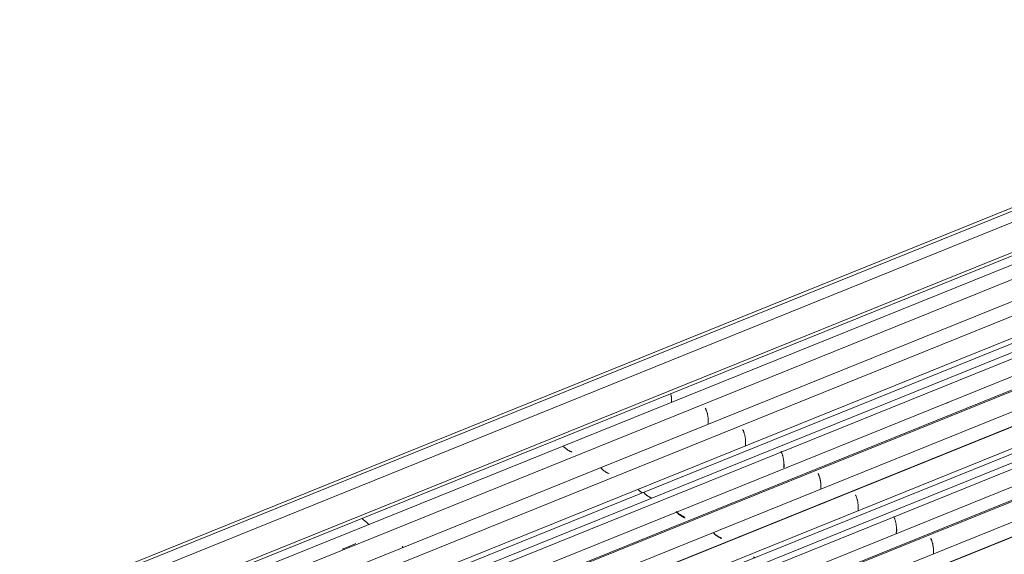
# Model space of a CAD drawing. Header units: metres. Extents: x -16.8 to 29.9, y -11.9 to 37.1.
# Tile 179 of 202: x -12 to -8.5, y 26.8 to 28.7. Entities that reach past the tile are written whole.
import ezdxf

# ---------------------------------------------------------------- set-up
doc = ezdxf.new("R2010")
doc.units = ezdxf.units.M
doc.layers.add('A-GLAZ-CWMG', color=7, linetype='Continuous', lineweight=5)
doc.layers.add('A-ROOF-OTLN', color=7, linetype='Continuous', lineweight=5)

# ---------------------------------------------------------------- blocks, each defined once
blk = doc.blocks.new('FP_87-EXPLODE')
at = {"layer": 'A-GLAZ-CWMG'}
blk.add_line((-5.5421, 28.1025), (-11.8756, 25.5428), dxfattribs=at)
blk = doc.blocks.new('FP_89-EXPLODE')
at = {"layer": 'A-GLAZ-CWMG'}
blk.add_line((-5.6717, 28.177), (-12.0049, 25.6175), dxfattribs=at)
at = {"layer": 'A-GLAZ-CWMG', "color": 9, "true_color": 0xc0c0c0}
for p, q in [((-8.7946, 26.8968), (-8.7939, 26.8953)), ((-8.7939, 26.8953), (-8.7932, 26.8938)), ((-8.7932, 26.8938), (-8.7924, 26.8922)), ((-8.7924, 26.8922), (-8.7918, 26.8905)), ((-8.7918, 26.8905), (-8.7911, 26.8887)), ((-8.7911, 26.8887), (-8.7905, 26.8869)), ((-8.7905, 26.8869), (-8.7898, 26.8851)), ((-8.7898, 26.8851), (-8.7893, 26.8831)), ((-8.7893, 26.8831), (-8.7887, 26.8812)), ((-8.7887, 26.8812), (-8.7882, 26.8792)), ((-8.7882, 26.8792), (-8.7877, 26.8771)), ((-8.7877, 26.8771), (-8.7873, 26.875)), ((-8.7873, 26.875), (-8.7869, 26.8728)), ((-8.7869, 26.8728), (-8.7865, 26.8706)), ((-8.7865, 26.8706), (-8.7862, 26.8684)), ((-8.7862, 26.8684), (-8.7859, 26.8661)), ((-8.7859, 26.8661), (-8.7857, 26.8638)), ((-8.7857, 26.8638), (-8.7855, 26.8615)), ((-8.7855, 26.8445), (-8.7857, 26.842)), ((-8.7855, 26.8615), (-8.7853, 26.8591)), ((-8.7854, 26.847), (-8.7855, 26.8445)), ((-8.7852, 26.8494), (-8.7854, 26.847)), ((-8.7853, 26.8591), (-8.7852, 26.8567)), ((-8.7852, 26.8567), (-8.7852, 26.8543)), ((-8.7852, 26.8543), (-8.7852, 26.8519)), ((-8.7852, 26.8519), (-8.7852, 26.8494))]:
    blk.add_line(p, q, dxfattribs=at)
blk = doc.blocks.new('FP_91-EXPLODE')
at = {"layer": 'A-GLAZ-CWMG'}
blk.add_line((-5.7861, 28.2392), (-12.0536, 25.7062), dxfattribs=at)
at = {"layer": 'A-GLAZ-CWMG', "color": 9, "true_color": 0xc0c0c0}
for p, q in [((-8.9132, 26.9194), (-8.9133, 26.9176)), ((-8.913, 26.9212), (-8.9132, 26.9194)), ((-8.9129, 26.923), (-8.913, 26.9212)), ((-8.9129, 26.9285), (-8.9128, 26.9267)), ((-8.9128, 26.9267), (-8.9129, 26.9249)), ((-8.9129, 26.9249), (-8.9129, 26.923))]:
    blk.add_line(p, q, dxfattribs=at)
blk = doc.blocks.new('Rectangular Mullion - Telha Fibrocimento - Ondulada-V76-EXPLODE')
at = {"layer": 'A-GLAZ-CWMG'}
for p, q in [((-5.8515, 28.2664), (-12.1082, 25.7377)), ((-5.6103, 28.1259), (-11.8658, 25.5978))]:
    blk.add_line(p, q, dxfattribs=at)
for name in ['FP_91-EXPLODE', 'FP_89-EXPLODE', 'FP_87-EXPLODE']:
    blk.add_blockref(name, (0, 0), dxfattribs=at)
blk = doc.blocks.new('Rectangular Mullion - Telha Fibrocimento - Ondulada-1910061-EXPLODE')
blk.add_blockref('Rectangular Mullion - Telha Fibrocimento - Ondulada-V76-EXPLODE', (0, 0))
blk = doc.blocks.new('FP_100-EXPLODE')
at = {"layer": 'A-GLAZ-CWMG', "color": 9, "true_color": 0xc0c0c0}
for p, q in [((-6.1028, 27.784), (-6.1042, 27.7848)), ((-6.1014, 27.7833), (-6.1028, 27.784)), ((-6.0999, 27.7827), (-6.1014, 27.7833)), ((-9.0194, 26.6065), (-9.0208, 26.6072)), ((-9.018, 26.6058), (-9.0194, 26.6065)), ((-9.0165, 26.6051), (-9.018, 26.6058)), ((-9.0151, 26.6044), (-9.0165, 26.6051))]:
    blk.add_line(p, q, dxfattribs=at)
blk = doc.blocks.new('FP_101-EXPLODE')
at = {"layer": 'A-GLAZ-CWMG'}
blk.add_line((-5.5456, 28.1001), (-11.8129, 25.5672), dxfattribs=at)
blk = doc.blocks.new('FP_103-EXPLODE')
at = {"layer": 'A-GLAZ-CWMG'}
blk.add_line((-5.6693, 28.1738), (-12.0007, 25.615), dxfattribs=at)
at = {"layer": 'A-GLAZ-CWMG', "color": 9, "true_color": 0xc0c0c0}
for p, q in [((-8.7944, 26.8948), (-8.7936, 26.8934)), ((-8.7936, 26.8934), (-8.7929, 26.892)), ((-8.7929, 26.892), (-8.7923, 26.8905)), ((-8.7923, 26.8905), (-8.7916, 26.8889)), ((-8.7916, 26.8889), (-8.7909, 26.8873)), ((-8.7909, 26.8873), (-8.7903, 26.8856)), ((-8.7903, 26.8856), (-8.7897, 26.8838)), ((-8.7897, 26.8838), (-8.7892, 26.882)), ((-8.7892, 26.882), (-8.7886, 26.8802)), ((-8.7886, 26.8802), (-8.7881, 26.8783)), ((-8.7881, 26.8783), (-8.7876, 26.8763)), ((-8.7876, 26.8763), (-8.7872, 26.8743)), ((-8.7872, 26.8743), (-8.7868, 26.8723)), ((-8.7868, 26.8723), (-8.7864, 26.8702)), ((-8.7864, 26.8702), (-8.786, 26.8681)), ((-8.786, 26.8681), (-8.7858, 26.866)), ((-8.7858, 26.866), (-8.7855, 26.8638)), ((-8.7855, 26.8638), (-8.7853, 26.8616)), ((-8.7853, 26.8616), (-8.7851, 26.8593)), ((-8.7851, 26.8454), (-8.7853, 26.8431)), ((-8.7851, 26.8593), (-8.785, 26.8571)), ((-8.785, 26.8478), (-8.7851, 26.8454)), ((-8.785, 26.8571), (-8.7849, 26.8548)), ((-8.7849, 26.8501), (-8.785, 26.8478)), ((-8.7849, 26.8548), (-8.7849, 26.8525)), ((-8.7849, 26.8525), (-8.7849, 26.8501))]:
    blk.add_line(p, q, dxfattribs=at)
blk = doc.blocks.new('FP_105-EXPLODE')
at = {"layer": 'A-GLAZ-CWMG'}
blk.add_line((-5.8021, 28.2541), (-12.1372, 25.6938), dxfattribs=at)
at = {"layer": 'A-GLAZ-CWMG', "color": 9, "true_color": 0xc0c0c0}
for p, q in [((-8.9235, 26.9731), (-8.9227, 26.9715)), ((-8.9227, 26.9715), (-8.9219, 26.9698)), ((-8.9219, 26.9698), (-8.9212, 26.9681)), ((-8.9212, 26.9681), (-8.9205, 26.9663)), ((-8.9205, 26.9663), (-8.9198, 26.9644)), ((-8.9198, 26.9644), (-8.9191, 26.9625)), ((-8.9191, 26.9625), (-8.9185, 26.9605)), ((-8.9185, 26.9605), (-8.9179, 26.9585)), ((-8.9179, 26.9585), (-8.9173, 26.9564)), ((-8.9173, 26.9564), (-8.9168, 26.9542)), ((-8.9168, 26.9542), (-8.9163, 26.952)), ((-8.9163, 26.952), (-8.9158, 26.9498)), ((-8.9158, 26.9498), (-8.9154, 26.9475)), ((-8.9154, 26.9475), (-8.9151, 26.9452)), ((-8.9151, 26.9452), (-8.9147, 26.9428)), ((-8.9147, 26.9428), (-8.9145, 26.9404)), ((-8.9145, 26.9404), (-8.9142, 26.9379)), ((-8.9142, 26.9379), (-8.914, 26.9355)), ((-8.914, 26.9355), (-8.9139, 26.933)), ((-8.9143, 26.9176), (-8.9146, 26.9149)), ((-8.9141, 26.9202), (-8.9143, 26.9176)), ((-8.9139, 26.9228), (-8.9141, 26.9202)), ((-8.9139, 26.933), (-8.9138, 26.9304)), ((-8.9138, 26.9279), (-8.9139, 26.9253)), ((-8.9139, 26.9253), (-8.9139, 26.9228)), ((-8.9138, 26.9304), (-8.9138, 26.9279))]:
    blk.add_line(p, q, dxfattribs=at)
blk = doc.blocks.new('FP_107-EXPLODE')
at = {"layer": 'A-GLAZ-CWMG'}
blk.add_line((-5.9332, 28.3282), (-12.2667, 25.7686), dxfattribs=at)
at = {"layer": 'A-GLAZ-CWMG', "color": 9, "true_color": 0xc0c0c0}
for p, q in [((-9.0564, 27.0483), (-9.0557, 27.0469)), ((-9.0557, 27.0469), (-9.055, 27.0454)), ((-9.055, 27.0454), (-9.0543, 27.0438)), ((-9.0543, 27.0438), (-9.0536, 27.0421)), ((-9.0536, 27.0421), (-9.0529, 27.0404)), ((-9.0529, 27.0404), (-9.0523, 27.0387)), ((-9.0523, 27.0387), (-9.0516, 27.0369)), ((-9.0516, 27.0369), (-9.0511, 27.035)), ((-9.0511, 27.035), (-9.0505, 27.0331)), ((-9.0505, 27.0331), (-9.05, 27.0311)), ((-9.05, 27.0311), (-9.0495, 27.0291)), ((-9.0495, 27.0291), (-9.049, 27.027)), ((-9.049, 27.027), (-9.0486, 27.0249)), ((-9.0486, 27.0249), (-9.0482, 27.0228)), ((-9.0482, 27.0228), (-9.0479, 27.0206)), ((-9.0479, 27.0206), (-9.0476, 27.0183)), ((-9.0476, 27.0183), (-9.0473, 27.0161)), ((-9.0473, 27.0161), (-9.0471, 27.0138)), ((-9.0471, 27.0138), (-9.0469, 27.0115)), ((-9.0469, 27.0115), (-9.0468, 27.0091)), ((-9.0468, 27.0091), (-9.0467, 27.0068)), ((-9.0467, 27.0068), (-9.0467, 27.0044)), ((-9.0467, 27.0044), (-9.0467, 27.002)), ((-9.0471, 26.9947), (-9.0473, 26.9923)), ((-9.0469, 26.9971), (-9.0471, 26.9947)), ((-9.0468, 26.9996), (-9.0469, 26.9971)), ((-9.0467, 27.002), (-9.0468, 26.9996))]:
    blk.add_line(p, q, dxfattribs=at)
blk = doc.blocks.new('FP_108-EXPLODE')
at = {"layer": 'A-GLAZ-CWMG', "color": 9, "true_color": 0xc0c0c0}
for p, q in [((-9.5489, 26.9146), (-9.5498, 26.9156)), ((-9.5479, 26.9136), (-9.5489, 26.9146)), ((-9.5468, 26.9126), (-9.5479, 26.9136)), ((-9.5458, 26.9116), (-9.5468, 26.9126)), ((-9.5447, 26.9106), (-9.5458, 26.9116)), ((-9.5435, 26.9096), (-9.5447, 26.9106)), ((-9.5424, 26.9087), (-9.5435, 26.9096)), ((-9.5412, 26.9077), (-9.5424, 26.9087)), ((-9.54, 26.9068), (-9.5412, 26.9077)), ((-9.5387, 26.9059), (-9.54, 26.9068)), ((-9.5375, 26.905), (-9.5387, 26.9059)), ((-9.5362, 26.9041), (-9.5375, 26.905)), ((-9.5349, 26.9032), (-9.5362, 26.9041)), ((-9.5335, 26.9024), (-9.5349, 26.9032)), ((-9.5322, 26.9016), (-9.5335, 26.9024)), ((-9.5308, 26.9008), (-9.5322, 26.9016)), ((-9.5294, 26.9), (-9.5308, 26.9008)), ((-9.528, 26.8993), (-9.5294, 26.9)), ((-9.5265, 26.8986), (-9.528, 26.8993)), ((-9.5251, 26.8979), (-9.5265, 26.8986)), ((-9.5236, 26.8973), (-9.5251, 26.8979)), ((-9.5221, 26.8967), (-9.5236, 26.8973))]:
    blk.add_line(p, q, dxfattribs=at)
blk = doc.blocks.new('FP_109-EXPLODE')
at = {"layer": 'A-GLAZ-CWMG'}
blk.add_line((-6.0627, 28.4028), (-12.396, 25.8432), dxfattribs=at)
at = {"layer": 'A-GLAZ-CWMG', "color": 9, "true_color": 0xc0c0c0}
for p, q in [((-9.1865, 27.1232), (-9.1858, 27.1218)), ((-9.1858, 27.1218), (-9.185, 27.1203)), ((-9.185, 27.1203), (-9.1843, 27.1187)), ((-9.1843, 27.1187), (-9.1836, 27.1171)), ((-9.1836, 27.1171), (-9.183, 27.1154)), ((-9.183, 27.1154), (-9.1823, 27.1137)), ((-9.1823, 27.1137), (-9.1817, 27.1119)), ((-9.1817, 27.1119), (-9.1811, 27.1101)), ((-9.1811, 27.1101), (-9.1806, 27.1082)), ((-9.1806, 27.1082), (-9.18, 27.1062)), ((-9.18, 27.1062), (-9.1795, 27.1042)), ((-9.1795, 27.1042), (-9.1791, 27.1022)), ((-9.1791, 27.1022), (-9.1786, 27.1001)), ((-9.1786, 27.1001), (-9.1782, 27.0979)), ((-9.1782, 27.0979), (-9.1779, 27.0958)), ((-9.1779, 27.0958), (-9.1776, 27.0936)), ((-9.1776, 27.0936), (-9.1773, 27.0913)), ((-9.1773, 27.0913), (-9.1771, 27.089)), ((-9.1771, 27.089), (-9.1769, 27.0867)), ((-9.1768, 27.0725), (-9.177, 27.0701)), ((-9.1769, 27.0867), (-9.1768, 27.0844)), ((-9.1768, 27.0844), (-9.1767, 27.0821)), ((-9.1767, 27.0749), (-9.1768, 27.0725)), ((-9.1767, 27.0821), (-9.1766, 27.0797)), ((-9.1766, 27.0797), (-9.1767, 27.0773)), ((-9.1767, 27.0773), (-9.1767, 27.0749)), ((-9.177, 27.0701), (-9.1772, 27.0676))]:
    blk.add_line(p, q, dxfattribs=at)
blk = doc.blocks.new('FP_110-EXPLODE')
at = {"layer": 'A-GLAZ-CWMG', "color": 9, "true_color": 0xc0c0c0}
for p, q in [((-9.6784, 26.9894), (-9.6794, 26.9904)), ((-9.6774, 26.9885), (-9.6784, 26.9894)), ((-9.6764, 26.9875), (-9.6774, 26.9885)), ((-9.6754, 26.9865), (-9.6764, 26.9875)), ((-9.6743, 26.9856), (-9.6754, 26.9865)), ((-9.6732, 26.9846), (-9.6743, 26.9856)), ((-9.6721, 26.9837), (-9.6732, 26.9846)), ((-9.671, 26.9827), (-9.6721, 26.9837)), ((-9.6698, 26.9818), (-9.671, 26.9827)), ((-9.6686, 26.9809), (-9.6698, 26.9818)), ((-9.6674, 26.9801), (-9.6686, 26.9809)), ((-9.6661, 26.9792), (-9.6674, 26.9801)), ((-9.6649, 26.9784), (-9.6661, 26.9792)), ((-9.6636, 26.9775), (-9.6649, 26.9784)), ((-9.6623, 26.9768), (-9.6636, 26.9775)), ((-9.6609, 26.976), (-9.6623, 26.9768)), ((-9.6596, 26.9752), (-9.6609, 26.976)), ((-9.6582, 26.9745), (-9.6596, 26.9752)), ((-9.6568, 26.9738), (-9.6582, 26.9745)), ((-9.6554, 26.9732), (-9.6568, 26.9738)), ((-9.654, 26.9725), (-9.6554, 26.9732)), ((-9.6526, 26.9719), (-9.654, 26.9725)), ((-9.6511, 26.9714), (-9.6526, 26.9719))]:
    blk.add_line(p, q, dxfattribs=at)
blk = doc.blocks.new('FP_111-EXPLODE')
at = {"layer": 'A-GLAZ-CWMG'}
blk.add_line((-6.1771, 28.4649), (-12.4446, 25.9319), dxfattribs=at)
at = {"layer": 'A-GLAZ-CWMG', "color": 9, "true_color": 0xc0c0c0}
for p, q in [((-9.3045, 27.145), (-9.3047, 27.1432)), ((-9.3044, 27.1469), (-9.3045, 27.145)), ((-9.3043, 27.1488), (-9.3044, 27.1469)), ((-9.3043, 27.1543), (-9.3042, 27.1524)), ((-9.3042, 27.1524), (-9.3043, 27.1506)), ((-9.3043, 27.1506), (-9.3043, 27.1488))]:
    blk.add_line(p, q, dxfattribs=at)
blk = doc.blocks.new('FP_112-EXPLODE')
at = {"layer": 'A-GLAZ-CWMG', "color": 9, "true_color": 0xc0c0c0}
for p, q in [((-9.7909, 27.0547), (-9.7919, 27.0557)), ((-9.79, 27.0537), (-9.7909, 27.0547)), ((-9.789, 27.0527), (-9.79, 27.0537)), ((-9.7879, 27.0517), (-9.789, 27.0527)), ((-9.7869, 27.0507), (-9.7879, 27.0517)), ((-9.7858, 27.0498), (-9.7869, 27.0507)), ((-9.7847, 27.0488), (-9.7858, 27.0498)), ((-9.7836, 27.0479), (-9.7847, 27.0488)), ((-9.7824, 27.047), (-9.7836, 27.0479)), ((-9.7812, 27.046), (-9.7824, 27.047)), ((-9.78, 27.0452), (-9.7812, 27.046)), ((-9.7787, 27.0443), (-9.78, 27.0452)), ((-9.7775, 27.0434), (-9.7787, 27.0443)), ((-9.7762, 27.0426), (-9.7775, 27.0434)), ((-9.7749, 27.0418), (-9.7762, 27.0426)), ((-9.7735, 27.041), (-9.7749, 27.0418)), ((-9.7722, 27.0402), (-9.7735, 27.041)), ((-9.7708, 27.0395), (-9.7722, 27.0402)), ((-9.7694, 27.0388), (-9.7708, 27.0395)), ((-9.768, 27.0381), (-9.7694, 27.0388)), ((-9.7666, 27.0374), (-9.768, 27.0381)), ((-9.7652, 27.0368), (-9.7666, 27.0374)), ((-9.7637, 27.0362), (-9.7652, 27.0368))]:
    blk.add_line(p, q, dxfattribs=at)
blk = doc.blocks.new('Rectangular Mullion - Telha Fibrocimento - Ondulada-V96-EXPLODE')
at = {"layer": 'A-GLAZ-CWMG'}
for p, q in [((-6.2425, 28.4921), (-12.4993, 25.9635)), ((-6.0013, 28.3516), (-12.2568, 25.8235)), ((-5.8713, 28.2764), (-12.1266, 25.7483)), ((-5.7373, 28.197), (-11.9906, 25.6698))]:
    blk.add_line(p, q, dxfattribs=at)
for name in ['FP_111-EXPLODE', 'FP_109-EXPLODE', 'FP_107-EXPLODE', 'FP_105-EXPLODE', 'FP_112-EXPLODE', 'FP_103-EXPLODE', 'FP_110-EXPLODE', 'FP_101-EXPLODE', 'FP_108-EXPLODE', 'FP_100-EXPLODE']:
    blk.add_blockref(name, (0, 0), dxfattribs=at)
blk = doc.blocks.new('Rectangular Mullion - Telha Fibrocimento - Ondulada-1910062-EXPLODE')
blk.add_blockref('Rectangular Mullion - Telha Fibrocimento - Ondulada-V96-EXPLODE', (0, 0))
blk = doc.blocks.new('FP_120-EXPLODE')
at = {"layer": 'A-GLAZ-CWMG', "color": 9, "true_color": 0xc0c0c0}
for p, q in [((-6.4945, 28.0099), (-6.4959, 28.0107)), ((-6.493, 28.0092), (-6.4945, 28.0099)), ((-6.4916, 28.0085), (-6.493, 28.0092)), ((-6.4901, 28.0078), (-6.4916, 28.0085)), ((-9.4098, 26.8315), (-9.4112, 26.8323)), ((-9.4084, 26.8308), (-9.4098, 26.8315)), ((-9.4069, 26.8302), (-9.4084, 26.8308)), ((-9.4055, 26.8295), (-9.4069, 26.8302))]:
    blk.add_line(p, q, dxfattribs=at)
blk = doc.blocks.new('FP_121-EXPLODE')
at = {"layer": 'A-GLAZ-CWMG'}
blk.add_line((-5.9367, 28.3259), (-12.2039, 25.793), dxfattribs=at)
blk = doc.blocks.new('FP_122-EXPLODE')
at = {"layer": 'A-GLAZ-CWMG', "color": 9, "true_color": 0xc0c0c0}
for p, q in [((-9.55, 26.9154), (-9.5511, 26.9165)), ((-9.5489, 26.9144), (-9.55, 26.9154)), ((-9.5478, 26.9133), (-9.5489, 26.9144)), ((-9.5466, 26.9123), (-9.5478, 26.9133)), ((-9.5455, 26.9113), (-9.5466, 26.9123)), ((-9.5442, 26.9103), (-9.5455, 26.9113)), ((-9.543, 26.9093), (-9.5442, 26.9103)), ((-9.5417, 26.9083), (-9.543, 26.9093)), ((-9.5404, 26.9074), (-9.5417, 26.9083)), ((-9.5391, 26.9064), (-9.5404, 26.9074)), ((-9.5377, 26.9055), (-9.5391, 26.9064)), ((-9.5363, 26.9046), (-9.5377, 26.9055)), ((-9.5349, 26.9038), (-9.5363, 26.9046)), ((-9.5335, 26.9029), (-9.5349, 26.9038)), ((-9.532, 26.9021), (-9.5335, 26.9029)), ((-9.5305, 26.9014), (-9.532, 26.9021)), ((-9.529, 26.9006), (-9.5305, 26.9014)), ((-9.5275, 26.8999), (-9.529, 26.9006)), ((-9.526, 26.8992), (-9.5275, 26.8999)), ((-9.5245, 26.8986), (-9.526, 26.8992)), ((-9.5229, 26.898), (-9.5245, 26.8986)), ((-9.5213, 26.8974), (-9.5229, 26.898))]:
    blk.add_line(p, q, dxfattribs=at)
blk = doc.blocks.new('FP_123-EXPLODE')
at = {"layer": 'A-GLAZ-CWMG'}
blk.add_line((-6.0603, 28.3996), (-12.3917, 25.8408), dxfattribs=at)
at = {"layer": 'A-GLAZ-CWMG', "color": 9, "true_color": 0xc0c0c0}
for p, q in [((-9.1855, 27.1198), (-9.1848, 27.1184)), ((-9.1848, 27.1184), (-9.1841, 27.117)), ((-9.1841, 27.117), (-9.1835, 27.1155)), ((-9.1835, 27.1155), (-9.1828, 27.1139)), ((-9.1828, 27.1139), (-9.1822, 27.1123)), ((-9.1822, 27.1123), (-9.1816, 27.1106)), ((-9.1816, 27.1106), (-9.181, 27.1089)), ((-9.181, 27.1089), (-9.1804, 27.1071)), ((-9.1804, 27.1071), (-9.1799, 27.1052)), ((-9.1799, 27.1052), (-9.1794, 27.1034)), ((-9.1794, 27.1034), (-9.179, 27.1014)), ((-9.179, 27.1014), (-9.1785, 27.0995)), ((-9.1785, 27.0995), (-9.1781, 27.0975)), ((-9.1781, 27.0975), (-9.1778, 27.0954)), ((-9.1778, 27.0954), (-9.1774, 27.0933)), ((-9.1774, 27.0933), (-9.1772, 27.0912)), ((-9.1772, 27.0912), (-9.1769, 27.0891)), ((-9.1769, 27.0891), (-9.1767, 27.0869)), ((-9.1767, 27.0869), (-9.1766, 27.0847)), ((-9.1766, 27.0847), (-9.1764, 27.0824)), ((-9.1765, 27.0733), (-9.1766, 27.071)), ((-9.1764, 27.0756), (-9.1765, 27.0733)), ((-9.1764, 27.0824), (-9.1764, 27.0802)), ((-9.1764, 27.0802), (-9.1764, 27.0779)), ((-9.1764, 27.0779), (-9.1764, 27.0756)), ((-9.1766, 27.071), (-9.1767, 27.0687))]:
    blk.add_line(p, q, dxfattribs=at)
blk = doc.blocks.new('FP_124-EXPLODE')
at = {"layer": 'A-GLAZ-CWMG', "color": 9, "true_color": 0xc0c0c0}
for p, q in [((-9.6761, 26.9859), (-9.6771, 26.9869)), ((-9.6751, 26.9849), (-9.6761, 26.9859)), ((-9.6741, 26.9839), (-9.6751, 26.9849)), ((-9.6731, 26.9829), (-9.6741, 26.9839)), ((-9.672, 26.982), (-9.6731, 26.9829)), ((-9.6709, 26.981), (-9.672, 26.982)), ((-9.6697, 26.9801), (-9.6709, 26.981)), ((-9.6686, 26.9791), (-9.6697, 26.9801)), ((-9.6674, 26.9782), (-9.6686, 26.9791)), ((-9.6662, 26.9773), (-9.6674, 26.9782)), ((-9.6649, 26.9764), (-9.6662, 26.9773)), ((-9.6637, 26.9756), (-9.6649, 26.9764)), ((-9.6624, 26.9747), (-9.6637, 26.9756)), ((-9.6611, 26.9739), (-9.6624, 26.9747)), ((-9.6598, 26.9731), (-9.6611, 26.9739)), ((-9.6584, 26.9724), (-9.6598, 26.9731)), ((-9.6571, 26.9716), (-9.6584, 26.9724)), ((-9.6557, 26.9709), (-9.6571, 26.9716)), ((-9.6543, 26.9702), (-9.6557, 26.9709)), ((-9.6528, 26.9696), (-9.6543, 26.9702)), ((-9.6514, 26.9689), (-9.6528, 26.9696)), ((-9.65, 26.9683), (-9.6514, 26.9689)), ((-9.6485, 26.9678), (-9.65, 26.9683))]:
    blk.add_line(p, q, dxfattribs=at)
blk = doc.blocks.new('FP_125-EXPLODE')
at = {"layer": 'A-GLAZ-CWMG'}
blk.add_line((-6.1932, 28.4799), (-12.5282, 25.9196), dxfattribs=at)
at = {"layer": 'A-GLAZ-CWMG', "color": 9, "true_color": 0xc0c0c0}
for p, q in [((-8.7383, 27.3673), (-8.7318, 27.3704)), ((-9.3154, 27.1995), (-9.3146, 27.1979)), ((-9.3146, 27.1979), (-9.3138, 27.1963)), ((-9.3138, 27.1963), (-9.313, 27.1946)), ((-9.313, 27.1946), (-9.3123, 27.1929)), ((-9.3123, 27.1929), (-9.3116, 27.191)), ((-9.3116, 27.191), (-9.3109, 27.1891)), ((-9.3109, 27.1891), (-9.3103, 27.1872)), ((-9.3103, 27.1872), (-9.3097, 27.1852)), ((-9.3097, 27.1852), (-9.3091, 27.1831)), ((-9.3091, 27.1831), (-9.3085, 27.181)), ((-9.3085, 27.181), (-9.308, 27.1788)), ((-9.308, 27.1788), (-9.3075, 27.1766)), ((-9.3075, 27.1766), (-9.3071, 27.1743)), ((-9.3071, 27.1743), (-9.3067, 27.172)), ((-9.3067, 27.172), (-9.3064, 27.1697)), ((-9.3064, 27.1697), (-9.3061, 27.1673)), ((-9.3061, 27.1673), (-9.3058, 27.1648)), ((-9.3056, 27.1445), (-9.3059, 27.1419)), ((-9.3058, 27.1648), (-9.3056, 27.1624)), ((-9.3056, 27.1624), (-9.3054, 27.1599)), ((-9.3055, 27.1471), (-9.3056, 27.1445)), ((-9.3054, 27.1497), (-9.3055, 27.1471)), ((-9.3054, 27.1599), (-9.3053, 27.1574)), ((-9.3053, 27.1523), (-9.3054, 27.1497)), ((-9.3053, 27.1574), (-9.3053, 27.1548)), ((-9.3053, 27.1548), (-9.3053, 27.1523))]:
    blk.add_line(p, q, dxfattribs=at)
blk = doc.blocks.new('FP_126-EXPLODE')
at = {"layer": 'A-GLAZ-CWMG', "color": 9, "true_color": 0xc0c0c0}
for p, q in [((-9.8102, 27.065), (-9.8111, 27.066)), ((-9.8092, 27.064), (-9.8102, 27.065)), ((-9.8082, 27.063), (-9.8092, 27.064)), ((-9.8072, 27.0621), (-9.8082, 27.063)), ((-9.8061, 27.0611), (-9.8072, 27.0621)), ((-9.805, 27.0601), (-9.8061, 27.0611)), ((-9.8039, 27.0592), (-9.805, 27.0601)), ((-9.8027, 27.0583), (-9.8039, 27.0592)), ((-9.8016, 27.0573), (-9.8027, 27.0583)), ((-9.8004, 27.0564), (-9.8016, 27.0573)), ((-9.7992, 27.0556), (-9.8004, 27.0564)), ((-9.7979, 27.0547), (-9.7992, 27.0556))]:
    blk.add_line(p, q, dxfattribs=at)
blk = doc.blocks.new('FP_127-EXPLODE')
at = {"layer": 'A-GLAZ-CWMG'}
blk.add_line((-6.3242, 28.554), (-12.6577, 25.9944), dxfattribs=at)
at = {"layer": 'A-GLAZ-CWMG', "color": 9, "true_color": 0xc0c0c0}
for p, q in [((-9.4483, 27.2747), (-9.4475, 27.2732)), ((-9.4475, 27.2732), (-9.4468, 27.2717)), ((-9.4468, 27.2717), (-9.446, 27.2701)), ((-9.446, 27.2701), (-9.4453, 27.2685)), ((-9.4453, 27.2685), (-9.4446, 27.2668)), ((-9.4446, 27.2668), (-9.444, 27.265)), ((-9.444, 27.265), (-9.4433, 27.2632)), ((-9.4433, 27.2632), (-9.4427, 27.2613)), ((-9.4427, 27.2613), (-9.4421, 27.2594)), ((-9.4421, 27.2594), (-9.4416, 27.2574)), ((-9.4416, 27.2574), (-9.4411, 27.2553)), ((-9.4411, 27.2553), (-9.4406, 27.2532)), ((-9.4406, 27.2532), (-9.4402, 27.2511)), ((-9.4402, 27.2511), (-9.4398, 27.2489)), ((-9.4398, 27.2489), (-9.4394, 27.2467)), ((-9.4394, 27.2467), (-9.4391, 27.2444)), ((-9.4391, 27.2444), (-9.4388, 27.2421)), ((-9.4388, 27.2421), (-9.4386, 27.2398)), ((-9.4385, 27.2203), (-9.4388, 27.2179)), ((-9.4386, 27.2398), (-9.4384, 27.2375)), ((-9.4383, 27.2228), (-9.4385, 27.2203)), ((-9.4384, 27.2375), (-9.4383, 27.2351)), ((-9.4383, 27.2351), (-9.4382, 27.2327)), ((-9.4382, 27.2253), (-9.4383, 27.2228)), ((-9.4382, 27.2327), (-9.4381, 27.2302)), ((-9.4381, 27.2302), (-9.4382, 27.2278)), ((-9.4382, 27.2278), (-9.4382, 27.2253))]:
    blk.add_line(p, q, dxfattribs=at)
blk = doc.blocks.new('FP_128-EXPLODE')
at = {"layer": 'A-GLAZ-CWMG', "color": 9, "true_color": 0xc0c0c0}
for p, q in [((-9.9403, 27.1402), (-9.9413, 27.1412)), ((-9.9393, 27.1393), (-9.9403, 27.1402)), ((-9.9383, 27.1383), (-9.9393, 27.1393)), ((-9.9373, 27.1373), (-9.9383, 27.1383)), ((-9.9362, 27.1363), (-9.9373, 27.1373)), ((-9.9351, 27.1353), (-9.9362, 27.1363)), ((-9.9339, 27.1344), (-9.9351, 27.1353)), ((-9.9328, 27.1334), (-9.9339, 27.1344)), ((-9.9316, 27.1325), (-9.9328, 27.1334)), ((-9.9304, 27.1316), (-9.9316, 27.1325)), ((-9.9291, 27.1307), (-9.9304, 27.1316)), ((-9.9279, 27.1299), (-9.9291, 27.1307)), ((-9.9266, 27.129), (-9.9279, 27.1299)), ((-9.9253, 27.1282), (-9.9266, 27.129)), ((-9.9239, 27.1274), (-9.9253, 27.1282)), ((-9.9226, 27.1266), (-9.9239, 27.1274)), ((-9.9212, 27.1258), (-9.9226, 27.1266)), ((-9.9198, 27.1251), (-9.9212, 27.1258)), ((-9.9184, 27.1244), (-9.9198, 27.1251)), ((-9.917, 27.1238), (-9.9184, 27.1244)), ((-9.9155, 27.1231), (-9.917, 27.1238)), ((-9.9141, 27.1225), (-9.9155, 27.1231)), ((-9.9126, 27.122), (-9.9141, 27.1225))]:
    blk.add_line(p, q, dxfattribs=at)
blk = doc.blocks.new('FP_129-EXPLODE')
at = {"layer": 'A-GLAZ-CWMG'}
blk.add_line((-6.4537, 28.6286), (-12.787, 26.069), dxfattribs=at)
at = {"layer": 'A-GLAZ-CWMG', "color": 9, "true_color": 0xc0c0c0}
for p, q in [((-9.5783, 27.3496), (-9.5776, 27.3481)), ((-9.5776, 27.3481), (-9.5768, 27.3466)), ((-9.5768, 27.3466), (-9.5761, 27.3451)), ((-9.5761, 27.3451), (-9.5754, 27.3435)), ((-9.5754, 27.3435), (-9.5747, 27.3418)), ((-9.5747, 27.3418), (-9.574, 27.34)), ((-9.574, 27.34), (-9.5734, 27.3382)), ((-9.5734, 27.3382), (-9.5728, 27.3364)), ((-9.5728, 27.3364), (-9.5722, 27.3344)), ((-9.5722, 27.3344), (-9.5716, 27.3325)), ((-9.5716, 27.3325), (-9.5711, 27.3304)), ((-9.5711, 27.3304), (-9.5706, 27.3284)), ((-9.5706, 27.3284), (-9.5702, 27.3262)), ((-9.5702, 27.3262), (-9.5698, 27.3241)), ((-9.5698, 27.3241), (-9.5694, 27.3219)), ((-9.5694, 27.3219), (-9.5691, 27.3196)), ((-9.5691, 27.3196), (-9.5688, 27.3174)), ((-9.5688, 27.3174), (-9.5686, 27.3151)), ((-9.5686, 27.3151), (-9.5684, 27.3127)), ((-9.5684, 27.3127), (-9.5682, 27.3103)), ((-9.5684, 27.2957), (-9.5686, 27.2932)), ((-9.5683, 27.2982), (-9.5684, 27.2957)), ((-9.5681, 27.3006), (-9.5683, 27.2982)), ((-9.5682, 27.3103), (-9.5681, 27.3079)), ((-9.5681, 27.3079), (-9.5681, 27.3055)), ((-9.5681, 27.3055), (-9.5681, 27.3031)), ((-9.5681, 27.3031), (-9.5681, 27.3006)), ((-10.6305, 26.8678), (-10.6318, 26.8692)), ((-10.6293, 26.8664), (-10.6305, 26.8678)), ((-10.6281, 26.865), (-10.6293, 26.8664))]:
    blk.add_line(p, q, dxfattribs=at)
blk = doc.blocks.new('FP_130-EXPLODE')
at = {"layer": 'A-GLAZ-CWMG', "color": 9, "true_color": 0xc0c0c0}
for p, q in [((-10.0698, 27.215), (-10.0708, 27.216)), ((-10.0688, 27.214), (-10.0698, 27.215)), ((-10.0678, 27.213), (-10.0688, 27.214)), ((-10.0667, 27.212), (-10.0678, 27.213)), ((-10.0656, 27.211), (-10.0667, 27.212)), ((-10.0645, 27.2101), (-10.0656, 27.211)), ((-10.0633, 27.2091), (-10.0645, 27.2101)), ((-10.0621, 27.2081), (-10.0633, 27.2091)), ((-10.0609, 27.2072), (-10.0621, 27.2081)), ((-10.0597, 27.2063), (-10.0609, 27.2072)), ((-10.0584, 27.2054), (-10.0597, 27.2063)), ((-10.0571, 27.2045), (-10.0584, 27.2054)), ((-10.0558, 27.2037), (-10.0571, 27.2045)), ((-10.0545, 27.2028), (-10.0558, 27.2037)), ((-10.0531, 27.202), (-10.0545, 27.2028)), ((-10.0518, 27.2013), (-10.0531, 27.202)), ((-10.0504, 27.2005), (-10.0518, 27.2013)), ((-10.0489, 27.1998), (-10.0504, 27.2005)), ((-10.0475, 27.1991), (-10.0489, 27.1998)), ((-10.0461, 27.1984), (-10.0475, 27.1991)), ((-10.0446, 27.1978), (-10.0461, 27.1984)), ((-10.0431, 27.1972), (-10.0446, 27.1978)), ((-10.0416, 27.1966), (-10.0431, 27.1972)), ((-10.8405, 26.8594), (-10.8167, 26.8688)), ((-10.8167, 26.8688), (-10.7928, 26.8783))]:
    blk.add_line(p, q, dxfattribs=at)
blk = doc.blocks.new('FP_131-EXPLODE')
at = {"layer": 'A-GLAZ-CWMG', "color": 9, "true_color": 0xc0c0c0}
for p, q in [((-9.6984, 27.3995), (-9.698, 27.3981)), ((-9.698, 27.3981), (-9.6976, 27.3965)), ((-9.6976, 27.3965), (-9.6973, 27.395)), ((-9.6973, 27.395), (-9.697, 27.3934)), ((-9.697, 27.3934), (-9.6967, 27.3918)), ((-9.6967, 27.3918), (-9.6965, 27.3901)), ((-9.6965, 27.3901), (-9.6962, 27.3885)), ((-9.6962, 27.3885), (-9.6961, 27.3868)), ((-9.6961, 27.3868), (-9.6959, 27.385)), ((-9.6959, 27.385), (-9.6958, 27.3833)), ((-9.6958, 27.3833), (-9.6957, 27.3815)), ((-9.6957, 27.3815), (-9.6956, 27.3797)), ((-9.6956, 27.3797), (-9.6956, 27.3779)), ((-9.6959, 27.3706), (-9.6961, 27.3688)), ((-9.6958, 27.3725), (-9.6959, 27.3706)), ((-9.6957, 27.3743), (-9.6958, 27.3725)), ((-9.6956, 27.3761), (-9.6957, 27.3743)), ((-9.6956, 27.3779), (-9.6956, 27.3761)), ((-10.769, 26.9632), (-10.7706, 26.9641)), ((-10.7675, 26.9622), (-10.769, 26.9632)), ((-10.7661, 26.9612), (-10.7675, 26.9622)), ((-10.7646, 26.9602), (-10.7661, 26.9612)), ((-10.7632, 26.9591), (-10.7646, 26.9602)), ((-10.7618, 26.9581), (-10.7632, 26.9591)), ((-10.7604, 26.957), (-10.7618, 26.9581)), ((-10.7591, 26.9559), (-10.7604, 26.957)), ((-10.7578, 26.9547), (-10.7591, 26.9559)), ((-10.7565, 26.9536), (-10.7578, 26.9547)), ((-10.7552, 26.9524), (-10.7565, 26.9536)), ((-10.754, 26.9512), (-10.7552, 26.9524)), ((-10.7528, 26.95), (-10.754, 26.9512)), ((-10.7516, 26.9488), (-10.7528, 26.95)), ((-10.7505, 26.9476), (-10.7516, 26.9488)), ((-10.7494, 26.9464), (-10.7505, 26.9476)), ((-10.7483, 26.9452), (-10.7494, 26.9464)), ((-10.7473, 26.9439), (-10.7483, 26.9452))]:
    blk.add_line(p, q, dxfattribs=at)
blk = doc.blocks.new('Rectangular Mullion - Telha Fibrocimento - Ondulada-V116-EXPLODE')
at = {"layer": 'A-GLAZ-CWMG'}
for p, q in [((-6.5217, 28.6522), (-12.7773, 26.124)), ((-6.3923, 28.5774), (-12.6478, 26.0493)), ((-6.2623, 28.5021), (-12.5176, 25.9741)), ((-6.1283, 28.4228), (-12.3816, 25.8956))]:
    blk.add_line(p, q, dxfattribs=at)
for name in ['FP_131-EXPLODE', 'FP_129-EXPLODE', 'FP_127-EXPLODE', 'FP_125-EXPLODE', 'FP_123-EXPLODE', 'FP_130-EXPLODE', 'FP_121-EXPLODE', 'FP_128-EXPLODE', 'FP_126-EXPLODE', 'FP_124-EXPLODE', 'FP_122-EXPLODE', 'FP_120-EXPLODE']:
    blk.add_blockref(name, (0, 0), dxfattribs=at)
blk = doc.blocks.new('Rectangular Mullion - Telha Fibrocimento - Ondulada-1910063-EXPLODE')
blk.add_blockref('Rectangular Mullion - Telha Fibrocimento - Ondulada-V116-EXPLODE', (0, 0))
blk = doc.blocks.new('Borda - ___-1956505-EXPLODE')
at = {"layer": 'A-ROOF-OTLN'}
for p, q in [((-13.0356, 26.2183), (-6.8944, 28.7002)), ((-13.0296, 26.2091), (-6.889, 28.6908)), ((-12.9885, 26.1854), (-6.889, 28.6505)), ((-12.8833, 26.1246), (-6.7837, 28.5897)), ((-12.8097, 26.1427), (-6.7783, 28.5802)), ((-12.8095, 26.1426), (-6.7793, 28.5797))]:
    blk.add_line(p, q, dxfattribs=at)

msp = doc.modelspace()

# ---------------------------------------------------------------- block references
at = {"layer": 'A-GLAZ-CWMG'}
for name in ['Rectangular Mullion - Telha Fibrocimento - Ondulada-1910063-EXPLODE', 'Rectangular Mullion - Telha Fibrocimento - Ondulada-1910062-EXPLODE', 'Rectangular Mullion - Telha Fibrocimento - Ondulada-1910061-EXPLODE']:
    msp.add_blockref(name, (0, 0), dxfattribs=at)
at = {"layer": 'A-ROOF-OTLN'}
msp.add_blockref('Borda - ___-1956505-EXPLODE', (0, 0), dxfattribs=at)

doc.saveas('drawing.dxf')
